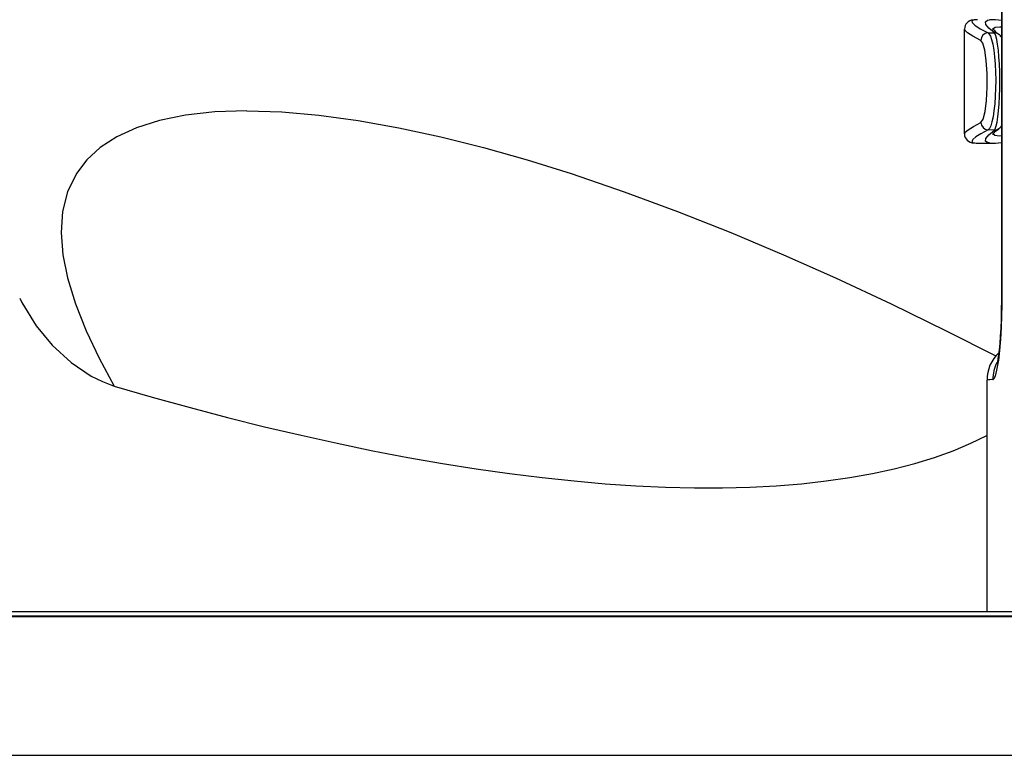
# Model space of a CAD drawing. Header units: millimetres. Extents: x 2848.32 to 2849.28, y 2905.67 to 2907.97.
# Tile 4 of 20: x 2848.88 to 2849.15, y 2905.87 to 2906.07. Entities that reach past the tile are written whole.
import ezdxf

# ---------------------------------------------------------------- set-up
doc = ezdxf.new("R2010")
doc.units = ezdxf.units.MM
doc.layers.add('SANINDUSA', color=3, linetype='Continuous')

msp = doc.modelspace()

# ---------------------------------------------------------------- linework, layer by layer
at = {"layer": 'SANINDUSA', "linetype": 'Continuous'}
for p, q in [((2849.145314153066, 2906.271218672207), (2849.14531410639, 2905.991662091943)), ((2849.145402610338, 2906.271218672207), (2849.145402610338, 2905.991662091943)), ((2849.138919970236, 2906.067924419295), (2849.138091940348, 2906.06788241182)), ((2849.135413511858, 2906.06543137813), (2849.135413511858, 2906.037433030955)), ((2849.141784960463, 2906.064384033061), (2849.143445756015, 2906.06441774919)), ((2849.143446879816, 2906.03846387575), (2849.141786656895, 2906.038497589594)), ((2849.138919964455, 2906.034940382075), (2849.142867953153, 2906.034940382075)), ((2848.883029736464, 2905.993556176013), (2848.883112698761, 2905.993376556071)), ((2849.14531410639, 2905.991662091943), (2849.145402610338, 2905.991662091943)), ((2849.141450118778, 2905.97166893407), (2849.141450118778, 2905.909800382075)), ((2849.169200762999, 2905.909800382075), (2848.670170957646, 2905.909800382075)), ((2849.172572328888, 2905.908595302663), (2848.654840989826, 2905.908595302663)), ((2849.172572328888, 2905.908438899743), (2848.654840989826, 2905.908438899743)), ((2848.416330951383, 2905.871440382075), (2849.18210625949, 2905.871440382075))]:
    msp.add_line(p, q, dxfattribs=at)
at = {"layer": 'SANINDUSA', "linetype": 'Continuous', "flags": 128}
for points in [[(2849.138091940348, 2906.06788241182), (2849.138013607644, 2906.067878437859), (2849.137462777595, 2906.067624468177), (2849.137527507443, 2906.067140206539), (2849.138265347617, 2906.066437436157), (2849.139685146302, 2906.065515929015), (2849.141784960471, 2906.064384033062)], [(2849.143445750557, 2906.06441774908), (2849.14196674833, 2906.065676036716), (2849.141165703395, 2906.066664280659), (2849.141044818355, 2906.067362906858), (2849.141585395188, 2906.067789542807), (2849.142166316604, 2906.067861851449)], [(2849.139824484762, 2906.062390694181), (2849.137728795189, 2906.063509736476), (2849.136298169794, 2906.064426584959), (2849.135539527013, 2906.06513542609), (2849.135495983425, 2906.06543137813)], [(2849.14531354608, 2906.065908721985), (2849.144927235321, 2906.065940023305), (2849.143646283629, 2906.065808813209), (2849.143058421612, 2906.06538398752), (2849.143095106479, 2906.065156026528)], [(2849.139826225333, 2906.040490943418), (2849.140408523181, 2906.041394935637), (2849.140937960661, 2906.04343118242), (2849.14133794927, 2906.046370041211), (2849.141545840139, 2906.049879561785), (2849.141527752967, 2906.053563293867), (2849.141286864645, 2906.057007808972), (2849.140862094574, 2906.059827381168), (2849.140318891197, 2906.06170320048), (2849.139824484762, 2906.062390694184)], [(2849.141784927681, 2906.064384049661), (2849.141784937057, 2906.064384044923), (2849.142362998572, 2906.063571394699), (2849.142690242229, 2906.062620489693), (2849.142993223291, 2906.06135420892), (2849.14326049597, 2906.059805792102), (2849.143482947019, 2906.058021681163), (2849.143651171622, 2906.056051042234), (2849.143759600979, 2906.053950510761), (2849.143802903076, 2906.051778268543), (2849.143780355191, 2906.049596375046), (2849.143691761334, 2906.047466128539), (2849.14354167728, 2906.045447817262), (2849.143335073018, 2906.043600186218), (2849.143080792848, 2906.041973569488), (2849.142787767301, 2906.040617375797), (2849.142467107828, 2906.03956628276), (2849.142129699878, 2906.038854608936), (2849.1417866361, 2906.038497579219), (2849.141786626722, 2906.038497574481)], [(2849.143446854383, 2906.038463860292), (2849.143446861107, 2906.038463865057), (2849.143690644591, 2906.038814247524), (2849.143938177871, 2906.039538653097), (2849.144167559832, 2906.040576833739), (2849.144383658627, 2906.041958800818), (2849.144566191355, 2906.043565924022), (2849.144718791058, 2906.045446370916), (2849.14482684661, 2906.047440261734), (2849.14489224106, 2906.049606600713), (2849.14490867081, 2906.051763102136), (2849.144876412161, 2906.053972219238), (2849.144798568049, 2906.056049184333), (2849.144673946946, 2906.05805317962), (2849.144514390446, 2906.059816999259), (2849.144317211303, 2906.061390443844), (2849.144100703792, 2906.06264230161), (2849.143860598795, 2906.063607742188), (2849.143445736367, 2906.064417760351), (2849.143445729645, 2906.064417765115)], [(2849.144656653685, 2906.063984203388), (2849.14421528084, 2906.06427513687), (2849.143445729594, 2906.064417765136)], [(2848.943721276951, 2906.043594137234), (2848.935156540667, 2906.043297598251), (2848.927334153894, 2906.042426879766), (2848.920320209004, 2906.041009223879), (2848.914180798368, 2906.039071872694), (2848.908944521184, 2906.036649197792), (2848.904537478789, 2906.033770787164), (2848.900946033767, 2906.03048522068), (2848.898156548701, 2906.026841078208), (2848.895799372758, 2906.021996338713), (2848.89446553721, 2906.01672253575), (2848.894071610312, 2906.011084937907), (2848.894534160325, 2906.005148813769), (2848.895769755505, 2905.998979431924), (2848.897900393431, 2905.992028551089), (2848.900749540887, 2905.98486750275), (2848.90421922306, 2905.977538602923), (2848.908211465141, 2905.97008416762)], [(2848.943721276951, 2906.043594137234), (2848.953012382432, 2906.043297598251), (2848.962967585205, 2906.042426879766), (2848.973454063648, 2906.041009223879), (2848.984338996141, 2906.039071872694), (2848.995509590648, 2906.036649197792), (2849.006967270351, 2906.033770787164), (2849.018606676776, 2906.03048522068), (2849.030322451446, 2906.026841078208), (2849.044546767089, 2906.021996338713), (2849.0587987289, 2906.01672253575), (2849.073001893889, 2906.011084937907), (2849.087079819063, 2906.005148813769), (2849.100956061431, 2905.998979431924), (2849.115851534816, 2905.992028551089), (2849.130543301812, 2905.98486750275), (2849.14385658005, 2905.978130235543)], [(2849.135445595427, 2906.037433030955), (2849.135633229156, 2906.037865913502), (2849.13643822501, 2906.03855594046), (2849.137834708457, 2906.039431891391), (2849.139826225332, 2906.040490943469)], [(2849.142932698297, 2906.03726290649), (2849.142930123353, 2906.037256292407), (2849.143007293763, 2906.037366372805), (2849.143273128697, 2906.037665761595), (2849.143784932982, 2906.038144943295), (2849.144594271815, 2906.038804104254), (2849.144689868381, 2906.038874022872)], [(2849.143446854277, 2906.038463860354), (2849.144216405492, 2906.038606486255), (2849.144655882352, 2906.038896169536)], [(2849.141786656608, 2906.0384975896), (2849.139867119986, 2906.037470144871), (2849.138493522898, 2906.03660954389), (2849.137669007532, 2906.035918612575), (2849.137408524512, 2906.0354082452), (2849.137721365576, 2906.035080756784), (2849.138210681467, 2906.035006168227)], [(2849.142136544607, 2906.03502058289), (2849.141653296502, 2906.035070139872), (2849.141058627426, 2906.03548439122), (2849.141151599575, 2906.036189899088), (2849.14194718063, 2906.037185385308), (2849.143446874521, 2906.038463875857)], [(2849.143082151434, 2906.037721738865), (2849.143043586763, 2906.037537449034), (2849.143558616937, 2906.037100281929), (2849.144769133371, 2906.036940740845), (2849.14531354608, 2906.036978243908)], [(2849.138210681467, 2906.035006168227), (2849.138615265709, 2906.034944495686), (2849.138919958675, 2906.034956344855)], [(2848.883112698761, 2905.993376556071), (2848.883572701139, 2905.992380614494), (2848.887440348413, 2905.986197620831), (2848.891722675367, 2905.980996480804), (2848.896786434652, 2905.976338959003), (2848.902148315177, 2905.972748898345), (2848.905108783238, 2905.971273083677), (2848.908211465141, 2905.97008416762)], [(2849.145402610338, 2905.991662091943), (2849.145375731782, 2905.988944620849), (2849.145270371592, 2905.985684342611), (2849.145093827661, 2905.982616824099), (2849.144831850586, 2905.979591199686), (2849.144518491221, 2905.9769948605), (2849.144138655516, 2905.974718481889), (2849.143746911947, 2905.973080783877), (2849.143365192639, 2905.972104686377), (2849.143008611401, 2905.971771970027)], [(2849.145290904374, 2905.991663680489), (2849.145278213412, 2905.990045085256), (2849.145224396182, 2905.98778671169), (2849.14513533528, 2905.985552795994), (2849.145014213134, 2905.983411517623), (2849.144867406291, 2905.981445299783), (2849.144704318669, 2905.979731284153), (2849.144556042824, 2905.978474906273), (2849.144398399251, 2905.977394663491), (2849.144246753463, 2905.976540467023), (2849.144144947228, 2905.976062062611), (2849.144098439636, 2905.975877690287), (2849.144103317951, 2905.975892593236)], [(2848.908211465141, 2905.97008416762), (2848.9184090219, 2905.967124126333), (2848.928514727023, 2905.964324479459), (2848.938519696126, 2905.961687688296), (2848.94841513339, 2905.959216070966), (2848.958192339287, 2905.956911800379), (2848.967842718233, 2905.954776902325), (2848.977357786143, 2905.952813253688), (2848.986729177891, 2905.9510225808), (2848.995948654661, 2905.949406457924), (2849.005008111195, 2905.947966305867), (2849.013899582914, 2905.94670339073), (2849.022615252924, 2905.945618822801), (2849.031147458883, 2905.944713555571), (2849.039488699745, 2905.943988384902), (2849.047631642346, 2905.943443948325), (2849.055569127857, 2905.943080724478), (2849.063294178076, 2905.942899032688), (2849.070800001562, 2905.942899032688), (2849.078079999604, 2905.943080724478), (2849.085127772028, 2905.943443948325), (2849.091937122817, 2905.943988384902), (2849.098502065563, 2905.944713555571), (2849.104816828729, 2905.945618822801), (2849.11087586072, 2905.94670339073), (2849.116673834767, 2905.947966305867), (2849.122205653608, 2905.949406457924), (2849.127466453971, 2905.9510225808), (2849.132451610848, 2905.952813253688), (2849.137156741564, 2905.954776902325), (2849.141450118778, 2905.956845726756)]]:
    msp.add_lwpolyline(points, dxfattribs=at)
at = {"layer": 'SANINDUSA', "linetype": 'Continuous'}
for centre, radius, start, end in [((2849.1379087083, 2906.06540279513), 0.002448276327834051, 93.83489203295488, 179.1288528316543), ((2849.143191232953, 2906.056562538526), 0.01134570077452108, 79.21881156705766, 95.18289219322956), ((2849.148579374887, 2906.069933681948), 0.007089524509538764, 217.659321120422, 236.8369477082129), ((2849.141839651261, 2906.062369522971), 0.002015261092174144, 91.55556881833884, 179.3983062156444), ((2849.143252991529, 2906.062154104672), 0.002340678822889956, 28.31858950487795, 52.56396364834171), ((2849.141841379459, 2906.040512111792), 0.002015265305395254, 180.6018452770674, 268.4439895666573), ((2849.143281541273, 2906.040693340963), 0.002296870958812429, 307.3466119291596, 332.2126496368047), ((2849.137958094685, 2906.037545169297), 0.002532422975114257, 182.490405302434, 267.8130100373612), ((2849.143353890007, 2906.043048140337), 0.008119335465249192, 261.3770341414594, 283.9666281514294), ((2849.151230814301, 2905.971771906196), 0.009758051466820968, 132.7177773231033, 180.5417194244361), ((2849.153035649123, 2905.971775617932), 0.01002703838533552, 152.5499517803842, 180.0208463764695), ((2849.142672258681, 2905.965021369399), 0.00675897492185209, 87.14756237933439, 100.4173714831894)]:
    msp.add_arc(centre, radius, start, end, dxfattribs=at)

doc.saveas('drawing.dxf')
